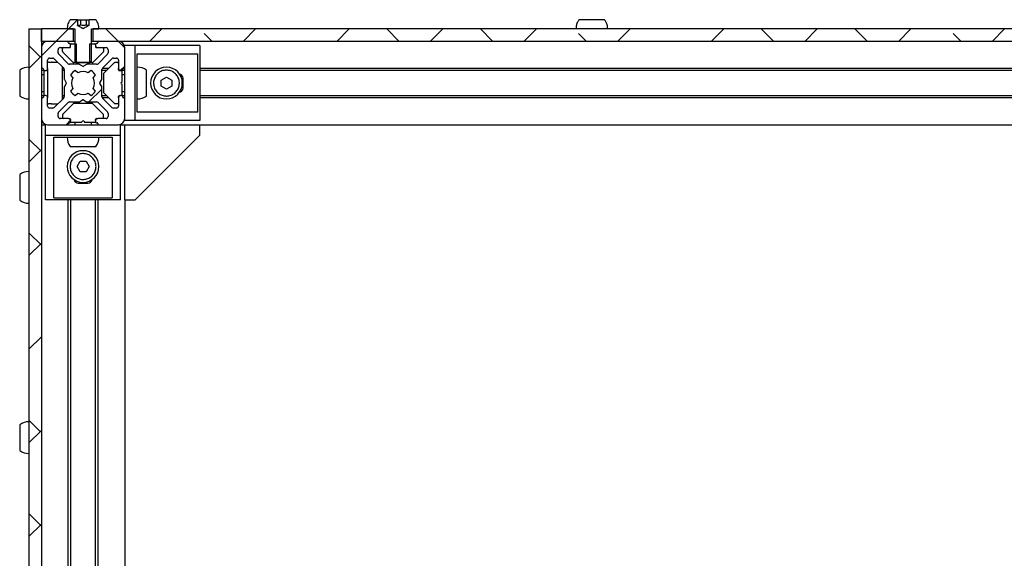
# Model space of a CAD drawing. Header units: millimetres. Extents: x 5 to 595, y 5 to 415.
# Tile 18 of 68: x 134 to 181, y 57 to 83. Entities that reach past the tile are written whole.
import ezdxf

# ---------------------------------------------------------------- set-up
doc = ezdxf.new("R2010")
doc.units = ezdxf.units.MM
doc.layers.add('TRAIT-FINS', color=9, linetype='Continuous')
doc.layers.add('TRAIT-FORT', color=4, linetype='Continuous', lineweight=25)
pattern_1 = [(45, (0, 0), (-13.4704, 13.4704), []), (45, (4.49, 2e-323), (-13.4704, 13.4704), []), (45, (8.98, 4e-323), (-13.4704, 13.4704), []), (45, (13.47, 6e-323), (-13.4704, 13.4704), [])]

msp = doc.modelspace()

# ---------------------------------------------------------------- hatches: boundary and pattern name
at = {"layer": 'TRAIT-FINS'}
h = msp.add_hatch(dxfattribs=at)
h.set_pattern_fill('ANSI38', color=9, angle=3e-322, style=0)
h.paths.add_polyline_path([(134.7576, 30.9696), (134.7576, 82.1696), (134.1576, 82.1696), (134.1576, 30.9696)], flags=0)
h = msp.add_hatch(dxfattribs=at)
h.set_pattern_fill('ANSI38', color=9, angle=3e-322, style=0)
h.paths.add_polyline_path([(134.7576, 82.1696), (134.7576, 81.5696), (136.2779, 81.5696), (136.2779, 82.1696)], flags=0)
h = msp.add_hatch(dxfattribs=at)
h.set_pattern_fill('DIN 201 acier et fonte', color=9, style=0, pattern_type=2)
h.set_pattern_definition([(45, (0, 0), (-13.4704, 13.4704), []), (45, (4.49, 0), (-13.4704, 13.4704), []), (45, (8.98, 0), (-13.4704, 13.4704), []), (45, (13.47, 0), (-13.4704, 13.4704), [])])
edge = h.paths.add_edge_path(flags=0)
edge.add_spline(control_points=[(137.0457, 82.3496), (137.0308, 82.341), (137.0159, 82.3325), (137.001, 82.3239), (136.9401, 82.2888), (136.8794, 82.2533), (136.8178, 82.2193), (136.8023, 82.2107), (136.787, 82.2012), (136.7701, 82.1957), (136.7658, 82.1944), (136.7614, 82.1934), (136.7569, 82.1935), (136.7525, 82.1936), (136.7481, 82.1947), (136.744, 82.1961), (136.7374, 82.1984), (136.731, 82.2015), (136.7247, 82.2046), (136.7122, 82.211), (136.6999, 82.2178), (136.6877, 82.2247), (136.6631, 82.2384), (136.6388, 82.2523), (136.6144, 82.2663), (136.5721, 82.2905), (136.5299, 82.3148), (136.4876, 82.3392)], knot_values=[0.0000002, 0.0000002, 0.0000002, 0.0000002, 0.0002577, 0.0002577, 0.0002577, 0.0013125, 0.0013125, 0.0013125, 0.0015791, 0.0015791, 0.0015791, 0.0016458, 0.0016458, 0.0016458, 0.0017118, 0.0017118, 0.0017118, 0.0018165, 0.0018165, 0.0018165, 0.0020258, 0.0020258, 0.0020258, 0.0024443, 0.0024443, 0.0024443, 0.0031706, 0.0031706, 0.0031706, 0.0031706], weights=[1, 1, 1, 1, 1, 1, 1, 1, 1, 1, 1, 1, 1, 1, 1, 1, 1, 1, 1, 1, 1, 1, 1, 1, 1, 1, 1, 1], degree=3, periodic=0)
edge.add_line((136.4876, 82.3392), (136.4876, 82.6096))
edge.add_line((136.4876, 82.6096), (136.1382, 82.6096))
edge.add_spline(control_points=[(136.1382, 82.6096), (136.106, 82.5643), (136.0786, 82.5151), (136.0571, 82.4638), (136.0241, 82.3854), (136.0043, 82.3002), (135.9992, 82.2153), (135.9983, 82.2001), (135.9978, 82.1849), (135.9978, 82.1696)], knot_values=[0.0096668, 0.0096668, 0.0096668, 0.0096668, 0.0105111, 0.0105111, 0.0105111, 0.011804, 0.011804, 0.011804, 0.0120326, 0.0120326, 0.0120326, 0.0120326], weights=[1, 1, 1, 1, 1, 1, 1, 1, 1, 1], degree=3, periodic=0)
edge.add_line((135.9978, 82.1696), (136.358, 82.1696))
edge.add_line((136.358, 82.1696), (136.358, 80.6396))
edge.add_spline(control_points=[(136.358, 80.6396), (136.3814, 80.6163), (136.4047, 80.5929), (136.4281, 80.5696)], knot_values=[0.0048104, 0.0048104, 0.0048104, 0.0048104, 0.0053057, 0.0053057, 0.0053057, 0.0053057], weights=[1, 1, 1, 1], degree=3, periodic=0)
edge.add_line((136.4281, 80.5696), (137.0871, 80.5696))
edge.add_spline(control_points=[(137.0871, 80.5696), (137.1104, 80.5929), (137.1338, 80.6163), (137.1572, 80.6396)], knot_values=[0.0098643, 0.0098643, 0.0098643, 0.0098643, 0.0103608, 0.0103608, 0.0103608, 0.0103608], weights=[1, 1, 1, 1], degree=3, periodic=0)
edge.add_line((137.1572, 80.6396), (137.1572, 82.1696))
edge.add_line((137.1572, 82.1696), (137.5174, 82.1696))
edge.add_spline(control_points=[(137.5174, 82.1696), (137.5174, 82.1896), (137.5166, 82.2096), (137.515, 82.2295), (137.5086, 82.31), (137.489, 82.3905), (137.4576, 82.465), (137.4361, 82.5159), (137.4089, 82.5646), (137.377, 82.6096)], knot_values=[0, 0, 0, 0, 0.0002994, 0.0002994, 0.0002994, 0.0015265, 0.0015265, 0.0015265, 0.0023632, 0.0023632, 0.0023632, 0.0023632], weights=[1, 1, 1, 1, 1, 1, 1, 1, 1, 1], degree=3, periodic=0)
edge.add_line((137.377, 82.6096), (137.0457, 82.6096))
edge.add_line((137.0457, 82.6096), (137.0457, 82.3496))
h = msp.add_hatch(dxfattribs=at)
h.set_pattern_fill('ANSI38', color=9, angle=3e-322, style=0)
h.paths.add_polyline_path([(137.2372, 82.1696), (137.2372, 81.5696), (307.2779, 81.5696), (307.2779, 82.1696)], flags=0)
h = msp.add_hatch(dxfattribs=at)
h.set_pattern_fill('ANSI38', color=9, angle=3e-322, style=0)
edge = h.paths.add_edge_path(flags=0)
edge.add_arc((138.6976, 78.8996), 0.04, 180, 270, ccw=False)
edge.add_line((138.6576, 78.8996), (138.6576, 78.9296))
edge.add_arc((138.6176, 78.9296), 0.04, 0, 90)
edge.add_line((138.6176, 78.9696), (138.5576, 78.9696))
edge.add_arc((138.5576, 78.8696), 0.1, 90, 180)
edge.add_line((138.4576, 78.8696), (138.4576, 78.4696))
edge.add_arc((138.3576, 78.4696), 0.1, 270, 360, ccw=False)
edge.add_line((138.3576, 78.3696), (138.2111, 78.3696))
edge.add_arc((138.2111, 78.4696), 0.1, 225, 270, ccw=False)
edge.add_line((138.1404, 78.3989), (137.6869, 78.8525))
edge.add_arc((137.7576, 78.9232), 0.1, 180, 225, ccw=False)
edge.add_line((137.6576, 78.9232), (137.6576, 79.3789))
edge.add_arc((137.6176, 79.3789), 0.04, 0, 30)
edge.add_line((137.6522, 79.3989), (137.5652, 79.5496))
edge.add_arc((137.5998, 79.5696), 0.04, 150, 210, ccw=False)
edge.add_line((137.5652, 79.5896), (137.6522, 79.7403))
edge.add_arc((137.6176, 79.7603), 0.04, 330, 360)
edge.add_line((137.6576, 79.7603), (137.6576, 80.2161))
edge.add_arc((137.7576, 80.2161), 0.1, 135, 180, ccw=False)
edge.add_line((137.6869, 80.2868), (138.1404, 80.7403))
edge.add_arc((138.2111, 80.6696), 0.1, 90, 135, ccw=False)
edge.add_line((138.2111, 80.7696), (138.3576, 80.7696))
edge.add_arc((138.3576, 80.6696), 0.1, 0, 90, ccw=False)
edge.add_line((138.4576, 80.6696), (138.4576, 80.2696))
edge.add_arc((138.5576, 80.2696), 0.1, 180, 270)
edge.add_line((138.5576, 80.1696), (138.6176, 80.1696))
edge.add_arc((138.6176, 80.2096), 0.04, 270, 360)
edge.add_line((138.6576, 80.2096), (138.6576, 80.2396))
edge.add_arc((138.6976, 80.2396), 0.04, 90, 180, ccw=False)
edge.add_line((138.6976, 80.2796), (138.7176, 80.2796))
edge.add_arc((138.7176, 80.3196), 0.04, 270, 360)
edge.add_line((138.7576, 80.3196), (138.7576, 81.2696))
edge.add_arc((138.4576, 81.2696), 0.3, 0, 90)
edge.add_line((138.4576, 81.5696), (137.5076, 81.5696))
edge.add_arc((137.5076, 81.5296), 0.04, 90, 180)
edge.add_line((137.4676, 81.5296), (137.4676, 81.5096))
edge.add_arc((137.4276, 81.5096), 0.04, 270, 360, ccw=False)
edge.add_line((137.4276, 81.4696), (137.3976, 81.4696))
edge.add_arc((137.3976, 81.4296), 0.04, 90, 180)
edge.add_line((137.3576, 81.4296), (137.3576, 81.3696))
edge.add_arc((137.4576, 81.3696), 0.1, 180, 270)
edge.add_line((137.4576, 81.2696), (137.8576, 81.2696))
edge.add_arc((137.8576, 81.1696), 0.1, 0, 90, ccw=False)
edge.add_line((137.9576, 81.1696), (137.9576, 81.0232))
edge.add_arc((137.8576, 81.0232), 0.1, -45, 0, ccw=False)
edge.add_line((137.9283, 80.9525), (137.4747, 80.4989))
edge.add_arc((137.404, 80.5696), 0.1, 270, 315, ccw=False)
edge.add_line((137.404, 80.4696), (136.9483, 80.4696))
edge.add_arc((136.9483, 80.4296), 0.04, 90, 120)
edge.add_line((136.9283, 80.4643), (136.7776, 80.3772))
edge.add_arc((136.7576, 80.4119), 0.04, 240, 300, ccw=False)
edge.add_line((136.7376, 80.3772), (136.5869, 80.4643))
edge.add_arc((136.5669, 80.4296), 0.04, 60, 90)
edge.add_line((136.5669, 80.4696), (136.1111, 80.4696))
edge.add_arc((136.1111, 80.5696), 0.1, 225, 270, ccw=False)
edge.add_line((136.0404, 80.4989), (135.5869, 80.9525))
edge.add_arc((135.6576, 81.0232), 0.1, 180, 225, ccw=False)
edge.add_line((135.5576, 81.0232), (135.5576, 81.1696))
edge.add_arc((135.6576, 81.1696), 0.1, 90, 180, ccw=False)
edge.add_line((135.6576, 81.2696), (136.0576, 81.2696))
edge.add_arc((136.0576, 81.3696), 0.1, 270, 360)
edge.add_line((136.1576, 81.3696), (136.1576, 81.4296))
edge.add_arc((136.1176, 81.4296), 0.04, 0, 90)
edge.add_line((136.1176, 81.4696), (136.0876, 81.4696))
edge.add_arc((136.0876, 81.5096), 0.04, 180, 270, ccw=False)
edge.add_line((136.0476, 81.5096), (136.0476, 81.5296))
edge.add_arc((136.0076, 81.5296), 0.04, 0, 90)
edge.add_line((136.0076, 81.5696), (135.0576, 81.5696))
edge.add_arc((135.0576, 81.2696), 0.3, 90, 180)
edge.add_line((134.7576, 81.2696), (134.7576, 80.3196))
edge.add_arc((134.7976, 80.3196), 0.04, 180, 270)
edge.add_line((134.7976, 80.2796), (134.8176, 80.2796))
edge.add_arc((134.8176, 80.2396), 0.04, 0, 90, ccw=False)
edge.add_line((134.8576, 80.2396), (134.8576, 80.2096))
edge.add_arc((134.8976, 80.2096), 0.04, 180, 270)
edge.add_line((134.8976, 80.1696), (134.9576, 80.1696))
edge.add_arc((134.9576, 80.2696), 0.1, 270, 360)
edge.add_line((135.0576, 80.2696), (135.0576, 80.6696))
edge.add_arc((135.1576, 80.6696), 0.1, 90, 180, ccw=False)
edge.add_line((135.1576, 80.7696), (135.304, 80.7696))
edge.add_arc((135.304, 80.6696), 0.1, 45, 90, ccw=False)
edge.add_line((135.3747, 80.7403), (135.8283, 80.2868))
edge.add_arc((135.7576, 80.2161), 0.1, 0, 45, ccw=False)
edge.add_line((135.8576, 80.2161), (135.8576, 79.7603))
edge.add_arc((135.8976, 79.7603), 0.04, 180, 210)
edge.add_line((135.8629, 79.7403), (135.9499, 79.5896))
edge.add_arc((135.9153, 79.5696), 0.04, -30, 30, ccw=False)
edge.add_line((135.9499, 79.5496), (135.8629, 79.3989))
edge.add_arc((135.8976, 79.3789), 0.04, 150, 180)
edge.add_line((135.8576, 79.3789), (135.8576, 78.9232))
edge.add_arc((135.7576, 78.9232), 0.1, 315, 360, ccw=False)
edge.add_line((135.8283, 78.8525), (135.3747, 78.3989))
edge.add_arc((135.304, 78.4696), 0.1, 270, 315, ccw=False)
edge.add_line((135.304, 78.3696), (135.1576, 78.3696))
edge.add_arc((135.1576, 78.4696), 0.1, 180, 270, ccw=False)
edge.add_line((135.0576, 78.4696), (135.0576, 78.8696))
edge.add_arc((134.9576, 78.8696), 0.1, 0, 90)
edge.add_line((134.9576, 78.9696), (134.8976, 78.9696))
edge.add_arc((134.8976, 78.9296), 0.04, 90, 180)
edge.add_line((134.8576, 78.9296), (134.8576, 78.8996))
edge.add_arc((134.8176, 78.8996), 0.04, 270, 360, ccw=False)
edge.add_line((134.8176, 78.8596), (134.7976, 78.8596))
edge.add_arc((134.7976, 78.8196), 0.04, 90, 180)
edge.add_line((134.7576, 78.8196), (134.7576, 77.8696))
edge.add_arc((135.0576, 77.8696), 0.3, 180, 270)
edge.add_line((135.0576, 77.5696), (136.0076, 77.5696))
edge.add_arc((136.0076, 77.6096), 0.04, 270, 360)
edge.add_line((136.0476, 77.6096), (136.0476, 77.6296))
edge.add_arc((136.0876, 77.6296), 0.04, 90, 180, ccw=False)
edge.add_line((136.0876, 77.6696), (136.1176, 77.6696))
edge.add_arc((136.1176, 77.7096), 0.04, 270, 360)
edge.add_line((136.1576, 77.7096), (136.1576, 77.7696))
edge.add_arc((136.0576, 77.7696), 0.1, 0, 90)
edge.add_line((136.0576, 77.8696), (135.6576, 77.8696))
edge.add_arc((135.6576, 77.9696), 0.1, 180, 270, ccw=False)
edge.add_line((135.5576, 77.9696), (135.5576, 78.1161))
edge.add_arc((135.6576, 78.1161), 0.1, 135, 180, ccw=False)
edge.add_line((135.5869, 78.1868), (136.0404, 78.6403))
edge.add_arc((136.1111, 78.5696), 0.1, 90, 135, ccw=False)
edge.add_line((136.1111, 78.6696), (136.5669, 78.6696))
edge.add_arc((136.5669, 78.7096), 0.04, 270, 300)
edge.add_line((136.5869, 78.675), (136.7376, 78.762))
edge.add_arc((136.7576, 78.7273), 0.04, 60, 120, ccw=False)
edge.add_line((136.7776, 78.762), (136.9283, 78.675))
edge.add_arc((136.9483, 78.7096), 0.04, 240, 270)
edge.add_line((136.9483, 78.6696), (137.404, 78.6696))
edge.add_arc((137.404, 78.5696), 0.1, 45, 90, ccw=False)
edge.add_line((137.4747, 78.6403), (137.9283, 78.1868))
edge.add_arc((137.8576, 78.1161), 0.1, 0, 45, ccw=False)
edge.add_line((137.9576, 78.1161), (137.9576, 77.9696))
edge.add_arc((137.8576, 77.9696), 0.1, 270, 360, ccw=False)
edge.add_line((137.8576, 77.8696), (137.4576, 77.8696))
edge.add_arc((137.4576, 77.7696), 0.1, 90, 180)
edge.add_line((137.3576, 77.7696), (137.3576, 77.7096))
edge.add_arc((137.3976, 77.7096), 0.04, 180, 270)
edge.add_line((137.3976, 77.6696), (137.4276, 77.6696))
edge.add_arc((137.4276, 77.6296), 0.04, 0, 90, ccw=False)
edge.add_line((137.4676, 77.6296), (137.4676, 77.6096))
edge.add_arc((137.5076, 77.6096), 0.04, 180, 270)
edge.add_line((137.5076, 77.5696), (138.4576, 77.5696))
edge.add_arc((138.4576, 77.8696), 0.3, 270, 360)
edge.add_line((138.7576, 77.8696), (138.7576, 78.8196))
edge.add_arc((138.7176, 78.8196), 0.04, 0, 90)
edge.add_line((138.7176, 78.8596), (138.6976, 78.8596))
edge = h.paths.add_edge_path(flags=0)
edge.add_arc((136.7576, 79.5696), 0.55, 152.77268, 207.22732, ccw=False)
edge.add_line((136.2685, 79.8212), (136.1596, 79.9524))
edge.add_arc((136.7576, 79.5696), 0.71, 122.55044, 147.37362, ccw=False)
edge.add_line((136.3756, 80.168), (136.5059, 80.0587))
edge.add_arc((136.7576, 79.5696), 0.55, 62.77268, 117.22732, ccw=False)
edge.add_line((137.0092, 80.0587), (137.1396, 80.168))
edge.add_arc((136.7576, 79.5696), 0.71, 32.62638, 57.44956, ccw=False)
edge.add_line((137.3555, 79.9524), (137.2466, 79.8212))
edge.add_arc((136.7576, 79.5696), 0.55, -27.22732, 27.22732, ccw=False)
edge.add_line((137.2466, 79.318), (137.3555, 79.1868))
edge.add_arc((136.7576, 79.5696), 0.71, 302.55044, 327.37362, ccw=False)
edge.add_line((137.1396, 78.9712), (137.0092, 79.0806))
edge.add_arc((136.7576, 79.5696), 0.55, 242.77268, 297.22732, ccw=False)
edge.add_line((136.5059, 79.0806), (136.3756, 78.9712))
edge.add_arc((136.7576, 79.5696), 0.71, 212.62638, 237.44956, ccw=False)
edge.add_line((136.1596, 79.1868), (136.2685, 79.318))
h = msp.add_hatch(dxfattribs=at)
h.set_pattern_fill('DIN 201 acier et fonte', color=9, style=0, pattern_type=2)
h.set_pattern_definition(pattern_1)
edge = h.paths.add_edge_path(flags=0)
edge.add_line((136.1176, 81.2696), (135.8176, 81.2696))
edge.add_arc((135.8176, 81.2296), 0.04, 90, 180)
edge.add_line((135.7776, 81.2296), (135.7776, 81.0862))
edge.add_arc((135.8176, 81.0862), 0.04, 180, 225)
edge.add_line((135.7893, 81.0579), (136.2859, 80.5613))
edge.add_arc((136.3141, 80.5896), 0.04, 225, 270)
edge.add_line((136.3141, 80.5496), (136.4281, 80.5496))
edge.add_line((136.4281, 80.5496), (136.4281, 81.4496))
edge.add_line((136.4281, 81.4496), (136.1976, 81.4496))
edge.add_arc((136.1976, 81.4096), 0.04, 90, 180)
edge.add_line((136.1576, 81.4096), (136.1576, 81.3096))
edge.add_arc((136.1176, 81.3096), 0.04, 270, 360, ccw=False)
h = msp.add_hatch(dxfattribs=at)
h.set_pattern_fill('DIN 201 acier et fonte', color=9, style=0, pattern_type=2)
h.set_pattern_definition(pattern_1)
edge = h.paths.add_edge_path(flags=0)
edge.add_line((137.6976, 81.2696), (137.3976, 81.2696))
edge.add_arc((137.3976, 81.3096), 0.04, 180, 270, ccw=False)
edge.add_line((137.3576, 81.3096), (137.3576, 81.4096))
edge.add_arc((137.3176, 81.4096), 0.04, 0, 90)
edge.add_line((137.3176, 81.4496), (137.0871, 81.4496))
edge.add_line((137.0871, 81.4496), (137.0871, 80.5496))
edge.add_line((137.0871, 80.5496), (137.201, 80.5496))
edge.add_arc((137.201, 80.5896), 0.04, 270, 315)
edge.add_line((137.2293, 80.5613), (137.7259, 81.0579))
edge.add_arc((137.6976, 81.0862), 0.04, 315, 360)
edge.add_line((137.7376, 81.0862), (137.7376, 81.2296))
edge.add_arc((137.6976, 81.2296), 0.04, 0, 90)

# ---------------------------------------------------------------- linework, layer by layer
at = {"layer": 'TRAIT-FORT', "color": 4, "linetype": 'Continuous', "lineweight": 25}
for p, q in [((134.1576, 82.1696), (134.1576, 30.9696)), ((134.1576, 82.1696), (134.7576, 82.1696)), ((134.7576, 82.1696), (134.7576, 30.9696)), ((134.7576, 81.5696), (134.7576, 82.1696)), ((136.2779, 82.1696), (134.7576, 82.1696)), ((135.9978, 82.1696), (136.358, 82.1696)), ((136.4876, 82.6096), (136.1382, 82.6096)), ((136.2779, 82.1696), (136.2779, 81.5696)), ((136.3576, 82.1696), (136.3576, 81.4496)), ((136.358, 82.1696), (136.358, 80.6396)), ((136.4876, 82.6096), (136.4876, 82.3392)), ((136.4876, 82.6096), (136.6294, 82.6096)), ((136.6294, 82.6096), (136.6294, 82.3496)), ((136.6294, 82.6096), (136.9175, 82.6096)), ((136.9175, 82.3496), (136.9175, 82.6096)), ((136.9175, 82.6096), (137.0457, 82.6096)), ((137.0457, 82.3496), (137.0457, 82.6096)), ((137.377, 82.6096), (137.0457, 82.6096)), ((137.1572, 82.1696), (137.5174, 82.1696)), ((137.1572, 80.6396), (137.1572, 82.1696)), ((137.1576, 81.4496), (137.1576, 82.1696)), ((137.2372, 81.5696), (137.2372, 82.1696)), ((307.2779, 82.1696), (137.2372, 82.1696)), ((136.2779, 81.5696), (134.7576, 81.5696)), ((134.7576, 81.2696), (134.7576, 80.3196)), ((136.0076, 81.5696), (135.0576, 81.5696)), ((135.6576, 81.2696), (136.0576, 81.2696)), ((135.7776, 81.0862), (135.7776, 81.2296)), ((135.8176, 81.2696), (136.1176, 81.2696)), ((136.0476, 81.5096), (136.0476, 81.5296)), ((136.1176, 81.4696), (136.0876, 81.4696)), ((136.1576, 81.3696), (136.1576, 81.4296)), ((136.1576, 81.3096), (136.1576, 81.4096)), ((136.1976, 81.4496), (136.4281, 81.4496)), ((136.3576, 81.5696), (136.2779, 81.5696)), ((136.4281, 81.4496), (136.4281, 80.5496)), ((137.0871, 80.5496), (137.0871, 81.4496)), ((137.0871, 81.4496), (137.3176, 81.4496)), ((137.2372, 81.5696), (137.1576, 81.5696)), ((307.2779, 81.5696), (137.2372, 81.5696)), ((137.3576, 81.4296), (137.3576, 81.3696)), ((137.3576, 81.4096), (137.3576, 81.3096)), ((137.4276, 81.4696), (137.3976, 81.4696)), ((137.3976, 81.2696), (137.6976, 81.2696)), ((137.4576, 81.2696), (137.8576, 81.2696)), ((137.4676, 81.5296), (137.4676, 81.5096)), ((138.4576, 81.5696), (137.5076, 81.5696)), ((137.7376, 81.2296), (137.7376, 81.0862)), ((139.2596, 81.3696), (138.7576, 81.3696)), ((138.7576, 80.3196), (138.7576, 81.2696)), ((139.2596, 77.7696), (139.2596, 81.3696)), ((142.3576, 81.3696), (139.2596, 81.3696)), ((142.3576, 81.3696), (142.3576, 77.7696)), ((135.1576, 80.7696), (135.304, 80.7696)), ((135.5576, 81.0232), (135.5576, 81.1696)), ((136.0404, 80.4989), (135.5869, 80.9525)), ((136.2859, 80.5613), (135.7893, 81.0579)), ((137.7259, 81.0579), (137.2293, 80.5613)), ((137.9283, 80.9525), (137.4747, 80.4989)), ((137.9576, 81.1696), (137.9576, 81.0232)), ((138.2111, 80.7696), (138.3576, 80.7696)), ((139.3576, 78.1696), (139.3576, 80.9696)), ((139.3576, 80.9696), (142.2596, 80.9696)), ((142.2596, 78.1696), (142.2596, 80.9696)), ((135.0576, 80.2696), (135.0576, 80.6696)), ((135.0976, 80.5696), (135.0576, 80.5696)), ((135.0976, 80.5696), (135.241, 80.5696)), ((135.2693, 80.5696), (135.241, 80.5696)), ((135.2693, 80.5696), (135.5454, 80.5696)), ((135.3747, 80.7403), (135.8283, 80.2868)), ((135.7776, 78.8017), (135.7776, 80.3375)), ((136.5669, 80.4696), (136.1111, 80.4696)), ((136.4281, 80.5496), (136.3141, 80.5496)), ((136.3576, 80.6396), (136.358, 80.6396)), ((136.358, 80.6396), (136.4281, 80.5696)), ((136.4276, 80.5696), (136.4281, 80.5696)), ((136.4281, 80.5696), (137.0871, 80.5696)), ((136.4281, 80.5496), (137.0871, 80.5496)), ((136.7376, 80.3772), (136.5869, 80.4643)), ((136.9283, 80.4643), (136.7776, 80.3772)), ((137.404, 80.4696), (136.9483, 80.4696)), ((137.0871, 80.5696), (137.1572, 80.6396)), ((137.0871, 80.5696), (137.0876, 80.5696)), ((137.201, 80.5496), (137.0871, 80.5496)), ((137.1572, 80.6396), (137.1576, 80.6396)), ((137.6869, 80.2868), (138.1404, 80.7403)), ((138.2459, 80.5379), (137.7493, 80.0413)), ((138.4176, 80.5496), (138.2741, 80.5496)), ((138.4576, 80.6696), (138.4576, 80.2696)), ((138.7576, 78.8196), (138.7576, 80.3196)), ((133.7176, 80.1892), (133.7176, 78.9499)), ((134.7576, 80.2796), (134.7976, 80.2796)), ((134.8776, 80.1696), (134.7576, 80.1696)), ((134.8776, 79.9696), (134.7576, 79.9696)), ((134.7976, 80.2796), (134.8176, 80.2796)), ((134.8576, 80.2396), (134.8576, 80.2096)), ((134.8776, 80.175), (134.8776, 78.9643)), ((134.8976, 80.1696), (134.9576, 80.1696)), ((135.0576, 80.2696), (135.0576, 78.8696)), ((135.7776, 80.2796), (135.8348, 80.2796)), ((135.8576, 80.1696), (135.7776, 80.1696)), ((135.8576, 80.2161), (135.8576, 79.7603)), ((136.1596, 79.9524), (136.2685, 79.8212)), ((136.5059, 80.0587), (136.3756, 80.168)), ((137.1396, 80.168), (137.0092, 80.0587)), ((137.2466, 79.8212), (137.3555, 79.9524)), ((137.6576, 79.7603), (137.6576, 80.2161)), ((137.8776, 80.1696), (137.6576, 80.1696)), ((137.6804, 80.2796), (137.9876, 80.2796)), ((137.7376, 80.013), (137.7376, 79.1262)), ((138.4576, 80.2096), (138.4576, 80.2696)), ((138.5576, 80.1696), (138.4976, 80.1696)), ((138.5576, 80.1696), (138.6176, 80.1696)), ((138.7576, 80.1696), (138.6176, 80.1696)), ((138.6376, 79.6662), (138.6376, 80.1296)), ((138.7576, 79.9696), (138.6376, 79.9696)), ((138.6576, 80.2096), (138.6576, 80.2396)), ((138.6976, 80.2796), (138.7176, 80.2796)), ((138.7176, 80.2796), (138.7576, 80.2796)), ((140.5076, 79.714), (140.7576, 79.8583)), ((140.7576, 79.8583), (141.0076, 79.714)), ((142.3576, 80.2796), (302.1576, 80.2796)), ((302.1576, 80.1696), (142.3576, 80.1696)), ((135.8576, 79.3789), (135.8576, 78.9232)), ((135.8629, 79.7403), (135.9499, 79.5896)), ((135.9499, 79.5496), (135.8629, 79.3989)), ((137.5652, 79.5896), (137.6522, 79.7403)), ((137.6522, 79.3989), (137.5652, 79.5496)), ((137.6576, 78.9232), (137.6576, 79.3789)), ((138.5859, 79.5979), (138.6259, 79.6379)), ((138.6259, 79.5013), (138.5859, 79.5413)), ((138.6376, 79.0096), (138.6376, 79.473)), ((140.5076, 79.4253), (140.5076, 79.714)), ((140.7576, 79.2809), (140.5076, 79.4253)), ((141.0076, 79.4253), (140.7576, 79.2809)), ((141.0076, 79.714), (141.0076, 79.4253)), ((141.5576, 79.3396), (141.5576, 79.7996)), ((134.7576, 79.1696), (134.8776, 79.1696)), ((134.7576, 78.9696), (134.8776, 78.9696)), ((134.8576, 78.9296), (134.8576, 78.8996)), ((134.9576, 78.9696), (134.8976, 78.9696)), ((135.0576, 78.4696), (135.0576, 78.8696)), ((135.7776, 78.9696), (135.8576, 78.9696)), ((136.2685, 79.318), (136.1596, 79.1868)), ((136.3756, 78.9712), (136.5059, 79.0806)), ((137.0092, 79.0806), (137.1396, 78.9712)), ((137.3555, 79.1868), (137.2466, 79.318)), ((137.6576, 78.9696), (137.8776, 78.9696)), ((137.7493, 79.0979), (138.2459, 78.6013)), ((138.4576, 78.8696), (138.4576, 78.9296)), ((138.4576, 78.8696), (138.4576, 78.4696)), ((138.4976, 78.9696), (138.5576, 78.9696)), ((138.6176, 78.9696), (138.5576, 78.9696)), ((138.6176, 78.9696), (138.7576, 78.9696)), ((138.6376, 79.1696), (138.7576, 79.1696)), ((138.6576, 78.8996), (138.6576, 78.9296)), ((142.3576, 78.9696), (302.1576, 78.9696)), ((134.7976, 78.8596), (134.7576, 78.8596)), ((134.7576, 78.8196), (134.7576, 77.8696)), ((134.8176, 78.8596), (134.7976, 78.8596)), ((135.0576, 78.5696), (135.0976, 78.5696)), ((135.241, 78.5696), (135.0976, 78.5696)), ((135.241, 78.5696), (135.2693, 78.5696)), ((135.2693, 78.5696), (135.5454, 78.5696)), ((135.8283, 78.8525), (135.3747, 78.3989)), ((135.5869, 78.1868), (136.0404, 78.6403)), ((135.8348, 78.8596), (135.7776, 78.8596)), ((136.2859, 78.5779), (135.7893, 78.0813)), ((136.1111, 78.6696), (136.5669, 78.6696)), ((137.201, 78.5896), (136.3141, 78.5896)), ((136.5869, 78.675), (136.7376, 78.762)), ((136.7776, 78.762), (136.9283, 78.675)), ((136.9483, 78.6696), (137.404, 78.6696)), ((137.7259, 78.0813), (137.2293, 78.5779)), ((137.4747, 78.6403), (137.9283, 78.1868)), ((137.9876, 78.8596), (137.6804, 78.8596)), ((138.1404, 78.3989), (137.6869, 78.8525)), ((138.2741, 78.5896), (138.4176, 78.5896)), ((138.7176, 78.8596), (138.6976, 78.8596)), ((138.7576, 78.8596), (138.7176, 78.8596)), ((138.7576, 77.8696), (138.7576, 78.8196)), ((302.1576, 78.8596), (142.3576, 78.8596)), ((135.304, 78.3696), (135.1576, 78.3696)), ((135.5576, 77.9696), (135.5576, 78.1161)), ((135.7776, 78.053), (135.7776, 77.9096)), ((137.7376, 77.9096), (137.7376, 78.053)), ((137.9576, 78.1161), (137.9576, 77.9696)), ((138.3576, 78.3696), (138.2111, 78.3696)), ((142.2596, 78.1696), (139.3576, 78.1696)), ((134.7576, 77.5696), (134.9576, 77.5696)), ((134.9576, 77.0676), (134.9576, 77.5696)), ((135.0576, 77.5696), (136.0076, 77.5696)), ((136.0576, 77.8696), (135.6576, 77.8696)), ((136.0076, 77.5696), (137.5076, 77.5696)), ((136.0476, 77.6096), (136.0476, 77.6296)), ((136.0576, 77.8696), (136.1176, 77.8696)), ((136.0876, 77.6696), (136.1176, 77.6696)), ((136.1576, 77.8296), (136.1576, 77.7696)), ((136.1576, 77.7096), (136.1576, 77.7696)), ((136.1976, 77.6896), (136.661, 77.6896)), ((136.3576, 77.6896), (136.3576, 77.5696)), ((136.6893, 77.7013), (136.7293, 77.7413)), ((136.7859, 77.7413), (136.8259, 77.7013)), ((136.8541, 77.6896), (137.3176, 77.6896)), ((137.1576, 77.5696), (137.1576, 77.6896)), ((137.3576, 77.7696), (137.3576, 77.8296)), ((137.3576, 77.7696), (137.3576, 77.7096)), ((137.3976, 77.8696), (137.4576, 77.8696)), ((137.3976, 77.6696), (137.4276, 77.6696)), ((137.8576, 77.8696), (137.4576, 77.8696)), ((137.4676, 77.6296), (137.4676, 77.6096)), ((137.5076, 77.5696), (138.4576, 77.5696)), ((138.5576, 77.0676), (138.5576, 77.5696)), ((138.5576, 77.5696), (138.7576, 77.5696)), ((139.2596, 77.7696), (138.7576, 77.7696)), ((138.7576, 73.9696), (138.7576, 77.5696)), ((138.7576, 77.5696), (142.3576, 77.5696)), ((142.3576, 77.7696), (139.2596, 77.7696)), ((142.3576, 77.0676), (142.3576, 77.5696)), ((142.3576, 77.5696), (302.1576, 77.5696)), ((134.9576, 77.0676), (138.5576, 77.0676)), ((134.9576, 73.9696), (134.9576, 77.0676)), ((138.5576, 73.9696), (138.5576, 77.0676)), ((139.2596, 73.9696), (142.3576, 77.0676)), ((135.3576, 76.9696), (138.1576, 76.9696)), ((135.3576, 74.0676), (135.3576, 76.9696)), ((138.1576, 76.9696), (138.1576, 74.0676)), ((136.4689, 75.5696), (136.6132, 75.8196)), ((136.6132, 75.3196), (136.4689, 75.5696)), ((136.6132, 75.8196), (136.9019, 75.8196)), ((136.9019, 75.8196), (137.0462, 75.5696)), ((137.0462, 75.5696), (136.9019, 75.3196)), ((133.7176, 75.1892), (133.7176, 73.9499)), ((136.9019, 75.3196), (136.6132, 75.3196)), ((136.5276, 74.7696), (136.9876, 74.7696)), ((138.5576, 73.9696), (134.9576, 73.9696)), ((135.3576, 74.0676), (138.1576, 74.0676)), ((136.0476, 39.1696), (136.0476, 73.9696)), ((136.1576, 73.9696), (136.1576, 39.1696)), ((137.3576, 39.1696), (137.3576, 73.9696)), ((137.4676, 73.9696), (137.4676, 39.1696)), ((138.7576, 73.9696), (139.2596, 73.9696)), ((138.7576, 73.9696), (138.7576, 39.1696)), ((133.7176, 63.1892), (133.7176, 61.9499))]:
    msp.add_line(p, q, dxfattribs=at)
for centre, radius, start, end in [((135.0576, 81.2696), 0.3, 90, 180), ((135.6576, 81.1696), 0.1, 90, 180), ((135.8176, 81.2296), 0.04, 90, 180), ((136.0076, 81.5296), 0.04, 0, 90), ((136.0876, 81.5096), 0.04, 180, 270), ((136.0576, 81.3696), 0.1, 270, 0), ((136.1176, 81.4296), 0.04, 0, 90), ((136.1176, 81.3096), 0.04, 270, 0), ((136.1976, 81.4096), 0.04, 90, 180), ((137.3176, 81.4096), 0.04, 0, 90), ((137.3976, 81.4296), 0.04, 90, 180), ((137.4576, 81.3696), 0.1, 180, 270), ((137.3976, 81.3096), 0.04, 180, 270), ((137.4276, 81.5096), 0.04, 270, 0), ((137.5076, 81.5296), 0.04, 90, 180), ((137.6976, 81.2296), 0.04, 0, 90), ((137.8576, 81.1696), 0.1, 0, 90), ((138.4576, 81.2696), 0.3, 0, 90), ((135.1576, 80.6696), 0.1, 90, 180), ((135.304, 80.6696), 0.1, 45, 90), ((135.6576, 81.0232), 0.1, 180, 225), ((135.8176, 81.0862), 0.04, 180, 225), ((137.6976, 81.0862), 0.04, 315, 0), ((137.8576, 81.0232), 0.1, 315, 0), ((138.2111, 80.6696), 0.1, 90, 135), ((138.3576, 80.6696), 0.1, 0, 90), ((134.1576, 79.5696), 0.76, 90, 125.38651), ((134.7976, 80.3196), 0.04, 180, 270), ((135.7576, 80.2161), 0.1, 0, 45), ((136.1111, 80.5696), 0.1, 225, 270), ((136.3141, 80.5896), 0.04, 225, 270), ((136.5669, 80.4296), 0.04, 60, 90), ((136.7576, 80.4119), 0.04, 240, 300), ((136.9483, 80.4296), 0.04, 90, 120), ((137.201, 80.5896), 0.04, 270, 315), ((137.404, 80.5696), 0.1, 270, 315), ((137.7576, 80.2161), 0.1, 135, 180), ((138.2741, 80.5096), 0.04, 90, 135), ((138.4176, 80.5096), 0.04, 0, 90), ((138.7176, 80.3196), 0.04, 270, 0), ((139.3576, 79.5696), 0.76, 54.59636, 90), ((140.7576, 79.5696), 0.76, 90, 270), ((140.7576, 79.5696), 0.76, 270, 90), ((134.8176, 80.2396), 0.04, 0, 90), ((134.8976, 80.2096), 0.04, 180, 270), ((134.9576, 80.2696), 0.1, 270, 0), ((136.7576, 79.5696), 0.71, 122.55044, 147.37362), ((136.7576, 79.5696), 0.55, 152.77268, 207.22732), ((136.7576, 79.5696), 0.55, 62.77268, 117.22732), ((136.7576, 79.5696), 0.71, 32.62638, 57.44956), ((136.7576, 79.5696), 0.55, 332.77268, 27.22732), ((137.7776, 80.013), 0.04, 135, 180), ((138.5576, 80.2696), 0.1, 180, 270), ((138.4976, 80.2096), 0.04, 180, 270), ((138.5976, 80.1296), 0.04, 0, 90), ((138.6176, 80.2096), 0.04, 270, 0), ((138.6976, 80.2396), 0.04, 90, 180), ((141.3576, 79.7996), 0.2, 0, 90), ((135.8976, 79.7603), 0.04, 180, 210), ((135.8976, 79.3789), 0.04, 150, 180), ((135.9153, 79.5696), 0.04, 330, 30), ((137.5998, 79.5696), 0.04, 150, 210), ((137.6176, 79.7603), 0.04, 330, 0), ((137.6176, 79.3789), 0.04, 0, 30), ((138.6141, 79.5696), 0.04, 135, 225), ((138.5976, 79.6662), 0.04, 315, 0), ((138.5976, 79.473), 0.04, 0, 45), ((141.3576, 79.3396), 0.2, 270, 0), ((134.1576, 79.5696), 0.76, 234.59636, 270), ((134.8176, 78.8996), 0.04, 270, 0), ((134.8976, 78.9296), 0.04, 90, 180), ((134.9576, 78.8696), 0.1, 0, 90), ((135.7576, 78.9232), 0.1, 315, 0), ((136.7576, 79.5696), 0.71, 212.62638, 237.44956), ((136.7576, 79.5696), 0.55, 242.77268, 297.22732), ((136.7576, 79.5696), 0.71, 302.55044, 327.37362), ((137.7576, 78.9232), 0.1, 180, 225), ((137.7776, 79.1262), 0.04, 180, 225), ((138.5576, 78.8696), 0.1, 90, 180), ((138.4976, 78.9296), 0.04, 90, 180), ((138.5976, 79.0096), 0.04, 270, 0), ((138.6176, 78.9296), 0.04, 0, 90), ((138.6976, 78.8996), 0.04, 180, 270), ((139.3576, 79.5696), 0.76, 270, 305.39802), ((134.7976, 78.8196), 0.04, 90, 180), ((135.1576, 78.4696), 0.1, 180, 270), ((135.304, 78.4696), 0.1, 270, 315), ((136.1111, 78.5696), 0.1, 90, 135), ((136.3141, 78.5496), 0.04, 90, 135), ((136.5669, 78.7096), 0.04, 270, 300), ((136.7576, 78.7273), 0.04, 60, 120), ((136.9483, 78.7096), 0.04, 240, 270), ((137.201, 78.5496), 0.04, 45, 90), ((137.404, 78.5696), 0.1, 45, 90), ((138.2111, 78.4696), 0.1, 225, 270), ((138.2741, 78.6296), 0.04, 225, 270), ((138.3576, 78.4696), 0.1, 270, 0), ((138.4176, 78.6296), 0.04, 270, 0), ((138.7176, 78.8196), 0.04, 0, 90), ((135.6576, 78.1161), 0.1, 135, 180), ((135.6576, 77.9696), 0.1, 180, 270), ((135.8176, 78.053), 0.04, 135, 180), ((137.6976, 78.053), 0.04, 0, 45), ((137.8576, 77.9696), 0.1, 270, 0), ((137.8576, 78.1161), 0.1, 0, 45), ((135.0576, 77.8696), 0.3, 180, 270), ((135.8176, 77.9096), 0.04, 180, 270), ((136.0076, 77.6096), 0.04, 270, 0), ((136.0876, 77.6296), 0.04, 90, 180), ((136.0576, 77.7696), 0.1, 0, 90), ((136.1176, 77.8296), 0.04, 0, 90), ((136.1176, 77.7096), 0.04, 270, 0), ((136.1976, 77.7296), 0.04, 180, 270), ((136.661, 77.7296), 0.04, 270, 315), ((136.7576, 77.713), 0.04, 45, 135), ((136.8541, 77.7296), 0.04, 225, 270), ((137.3176, 77.7296), 0.04, 270, 0), ((137.4576, 77.7696), 0.1, 90, 180), ((137.3976, 77.8296), 0.04, 90, 180), ((137.3976, 77.7096), 0.04, 180, 270), ((137.4276, 77.6296), 0.04, 0, 90), ((137.5076, 77.6096), 0.04, 180, 270), ((137.6976, 77.9096), 0.04, 270, 0), ((138.4576, 77.8696), 0.3, 270, 0), ((136.7576, 76.9696), 0.76, 180, 215.39802), ((136.7576, 76.9696), 0.76, 324.59636, 0), ((136.7576, 75.5696), 0.76, 0, 180), ((136.7576, 75.5696), 0.76, 180, 0), ((134.1576, 74.5696), 0.76, 90, 125.38651), ((136.5276, 74.9696), 0.2, 188.04939, 270), ((136.9876, 74.9696), 0.2, 270, 351.95061), ((134.1576, 74.5696), 0.76, 234.59636, 270), ((134.1576, 62.5696), 0.76, 90, 125.38651), ((134.1576, 62.5696), 0.76, 234.59636, 270)]:
    msp.add_arc(centre, radius, start, end, dxfattribs=at)
for points, knots in [([(136.1382, 82.6096), (136.1089, 82.5621), (136.0349, 82.442), (136.0001, 82.285), (135.9981, 82.1848), (135.9978, 82.1696)], [0, 0, 0, 0, 0.356771, 0.9022152, 1, 1, 1, 1]), ([(136.6294, 82.3496), (136.6008, 82.338), (136.5474, 82.3162), (136.4942, 82.339), (136.4695, 82.3496)], [0, 0, 0, 0, 0.53474673, 1, 1, 1, 1]), ([(136.4876, 82.3392), (136.5299, 82.3148), (136.5965, 82.2765), (136.6753, 82.2314), (136.7184, 82.2076), (136.7412, 82.1964), (136.757, 82.1925), (136.7835, 82.1985), (136.863, 82.2471), (136.955, 82.2972), (137.0308, 82.341), (137.0457, 82.3496)], [0, 0, 0, 0, 0.2299531, 0.3624284, 0.4287115, 0.4618151, 0.4825767, 0.5035188, 0.5873056, 0.9190331, 1, 1, 1, 1]), ([(136.9175, 82.3496), (136.866, 82.338), (136.7697, 82.3162), (136.6739, 82.339), (136.6294, 82.3496)], [0, 0, 0, 0, 0.5347467, 1, 1, 1, 1]), ([(137.0457, 82.3496), (137.0228, 82.338), (136.9799, 82.3162), (136.9373, 82.339), (136.9175, 82.3496)], [0, 0, 0, 0, 0.53474673, 1, 1, 1, 1]), ([(137.5174, 82.1696), (137.5168, 82.1896), (137.5143, 82.2902), (137.4776, 82.4464), (137.406, 82.5625), (137.377, 82.6096)], [0, 0, 0, 0, 0.1279881, 0.6461813, 1, 1, 1, 1]), ([(160.5437, 82.6065), (160.5136, 82.5633), (160.4485, 82.4695), (160.4054, 82.3157), (160.3999, 82.2121), (160.3976, 82.1696)], [0, 0, 0, 0, 0.3353986, 0.7277017, 1, 1, 1, 1]), ([(161.776, 82.6096), (161.7722, 82.6096), (161.7644, 82.6096), (161.731, 82.6096), (161.6823, 82.6096), (161.6188, 82.6096), (161.5416, 82.6096), (161.4543, 82.6096), (161.3578, 82.6096), (161.2564, 82.6096), (161.1513, 82.6096), (161.0474, 82.6096), (160.9456, 82.6096), (160.8508, 82.6096), (160.7638, 82.6096), (160.6887, 82.6096), (160.6264, 82.6096), (160.5794, 82.6096), (160.5493, 82.6096), (160.5376, 82.6096), (160.5385, 82.6096), (160.5387, 82.6096)], [0, 0, 0, 0, 0.05401536, 0.10959717, 0.16361254, 0.21919435, 0.27320971, 0.32879152, 0.38280689, 0.4383887, 0.49240406, 0.54798587, 0.60200124, 0.65758305, 0.71159841, 0.76718022, 0.82119559, 0.8767774, 0.93079276, 0.98637457, 1, 1, 1, 1]), ([(161.9176, 82.1696), (161.9143, 82.2211), (161.9075, 82.3275), (161.8608, 82.4795), (161.8005, 82.5652), (161.7719, 82.6058)], [0, 0, 0, 0, 0.3306873, 0.6832391, 1, 1, 1, 1]), ([(139.7976, 78.9503), (139.7976, 78.9571), (139.7976, 78.9708), (139.7976, 79.0773), (139.7976, 79.2346), (139.7976, 79.431), (139.7976, 79.6427), (139.7976, 79.8462), (139.7976, 80.0187), (139.7976, 80.1399), (139.7976, 80.1856), (139.7976, 80.1886), (139.7976, 80.1893)], [0, 0, 0, 0, 0.1063997, 0.2138892, 0.3213786, 0.4288681, 0.5363575, 0.643847, 0.7513365, 0.8588259, 0.9663154, 1, 1, 1, 1]), ([(140.7576, 80.1893), (140.8273, 80.1824), (140.9666, 80.1687), (141.1521, 80.0619), (141.2931, 79.9046), (141.3737, 79.7082), (141.3849, 79.4965), (141.3253, 79.293), (141.2017, 79.1206), (141.0282, 78.9989), (140.8703, 78.9547), (140.71, 78.9463), (140.5484, 78.9736), (140.3631, 79.0765), (140.222, 79.2348), (140.1414, 79.431), (140.1303, 79.6427), (140.1898, 79.8462), (140.3134, 80.0187), (140.487, 80.1399), (140.6448, 80.1856), (140.7358, 80.1886), (140.7576, 80.1893)], [0, 0, 0, 0, 0.0536862, 0.1073725, 0.1610587, 0.2147449, 0.2684311, 0.3221174, 0.3758036, 0.4294898, 0.483176, 0.5, 0.5536862, 0.6073725, 0.6610587, 0.7147449, 0.7684311, 0.8221174, 0.8758036, 0.9294898, 0.983176, 1, 1, 1, 1]), ([(136.1382, 76.5296), (136.1451, 76.5296), (136.1587, 76.5296), (136.2653, 76.5296), (136.4226, 76.5296), (136.619, 76.5296), (136.8307, 76.5296), (137.0342, 76.5296), (137.2066, 76.5296), (137.3278, 76.5296), (137.3736, 76.5296), (137.3765, 76.5296), (137.3772, 76.5296)], [0, 0, 0, 0, 0.1063997, 0.2138892, 0.3213786, 0.4288681, 0.5363575, 0.643847, 0.7513365, 0.8588259, 0.9663154, 1, 1, 1, 1]), ([(137.3772, 75.5696), (137.3704, 75.4999), (137.3567, 75.3606), (137.2499, 75.1751), (137.0926, 75.0341), (136.8961, 74.9535), (136.6845, 74.9423), (136.4809, 75.0019), (136.3086, 75.1255), (136.1869, 75.299), (136.1427, 75.4568), (136.1342, 75.6172), (136.1616, 75.7788), (136.2644, 75.9641), (136.4228, 76.1051), (136.6189, 76.1858), (136.8307, 76.1969), (137.0342, 76.1373), (137.2067, 76.0137), (137.3278, 75.8402), (137.3736, 75.6824), (137.3765, 75.5913), (137.3772, 75.5696)], [0, 0, 0, 0, 0.0536862, 0.1073725, 0.1610587, 0.2147449, 0.2684311, 0.3221174, 0.3758036, 0.4294898, 0.483176, 0.5, 0.5536862, 0.6073725, 0.6610587, 0.7147449, 0.7684311, 0.8221174, 0.8758036, 0.9294898, 0.983176, 1, 1, 1, 1])]:
    msp.add_open_spline(points, degree=3, knots=knots, dxfattribs=at)

doc.saveas('drawing.dxf')
